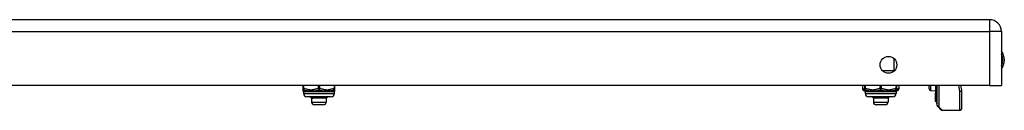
# Model space of a CAD drawing. Header units: inches. Extents: x 4 to 120, y 7 to 65.
# Tile 125 of 149: x 15.87 to 27.85, y 58.22 to 59.32. Entities that reach past the tile are written whole.
import ezdxf

# ---------------------------------------------------------------- set-up
doc = ezdxf.new("R2010")
doc.units = ezdxf.units.IN
doc.header["$MEASUREMENT"] = 0
doc.layers.add('Visible Edges(ANSI)', color=7, linetype='Continuous', lineweight=25)
doc.layers.add('Visible Tangent Edges(ANSI)', color=7, linetype='Continuous', lineweight=25)

msp = doc.modelspace()

# ---------------------------------------------------------------- linework, layer by layer
at = {"layer": 'Visible Edges(ANSI)'}
for p, q in [((27.666, 59.323), (4.04, 59.323)), ((27.812, 59.177), (27.812, 58.523)), ((27.666, 58.523), (4.04, 58.523)), ((19.315, 58.523), (19.315, 58.481)), ((19.315, 58.481), (19.315, 58.466)), ((19.705, 58.481), (19.705, 58.523)), ((19.705, 58.466), (19.705, 58.481)), ((26.121, 58.523), (26.121, 58.481)), ((26.148, 58.523), (26.148, 58.481)), ((26.148, 58.481), (26.148, 58.466)), ((26.538, 58.481), (26.538, 58.523)), ((26.538, 58.466), (26.538, 58.481)), ((26.565, 58.523), (26.565, 58.481)), ((26.931, 58.479), (26.931, 58.523)), ((26.95, 58.459), (27.009, 58.456)), ((27.009, 58.523), (27.009, 58.432)), ((27.027, 58.394), (27.027, 58.523)), ((27.031, 58.278), (27.031, 58.523)), ((27.314, 58.523), (27.325, 58.466)), ((27.326, 58.462), (27.326, 58.238)), ((27.666, 58.523), (27.812, 58.523)), ((19.323, 58.442), (19.323, 58.422)), ((19.658, 58.383), (19.362, 58.383)), ((19.421, 58.365), (19.403, 58.383)), ((19.429, 58.365), (19.421, 58.365)), ((19.421, 58.365), (19.421, 58.317)), ((19.501, 58.365), (19.429, 58.365)), ((19.582, 58.365), (19.501, 58.365)), ((19.599, 58.365), (19.582, 58.365)), ((19.599, 58.365), (19.608, 58.374)), ((19.599, 58.365), (19.599, 58.317)), ((19.608, 58.374), (19.617, 58.383)), ((19.697, 58.442), (19.697, 58.422)), ((26.156, 58.442), (26.156, 58.422)), ((26.491, 58.383), (26.195, 58.383)), ((26.254, 58.365), (26.236, 58.383)), ((26.262, 58.365), (26.254, 58.365)), ((26.254, 58.365), (26.254, 58.317)), ((26.334, 58.365), (26.262, 58.365)), ((26.415, 58.365), (26.334, 58.365)), ((26.432, 58.365), (26.415, 58.365)), ((26.432, 58.365), (26.441, 58.374)), ((26.432, 58.365), (26.432, 58.317)), ((26.441, 58.374), (26.45, 58.383)), ((26.53, 58.442), (26.53, 58.422)), ((27.009, 58.432), (27.009, 58.431)), ((27.009, 58.414), (27.009, 58.431)), ((27.009, 58.414), (27.009, 58.411)), ((27.009, 58.411), (27.009, 58.41)), ((27.009, 58.41), (27.009, 58.331)), ((27.009, 58.331), (27.009, 58.324)), ((27.017, 58.326), (27.01, 58.324)), ((27.027, 58.394), (27.027, 58.31)), ((19.567, 58.286), (19.453, 58.286)), ((26.4, 58.286), (26.286, 58.286)), ((27.027, 58.303), (27.027, 58.31)), ((27.076, 58.224), (27.036, 58.264)), ((27.09, 58.219), (27.306, 58.219))]:
    msp.add_line(p, q, dxfattribs=at)
at = {"layer": 'Visible Edges(ANSI)', "flags": 128}
for points in [[(19.423, 58.366), (19.422, 58.367), (19.421, 58.367), (19.421, 58.368), (19.42, 58.369), (19.419, 58.37), (19.419, 58.37), (19.418, 58.371), (19.417, 58.372), (19.417, 58.372), (19.416, 58.373), (19.415, 58.374), (19.414, 58.375), (19.414, 58.375), (19.413, 58.376), (19.412, 58.377), (19.412, 58.377), (19.411, 58.378), (19.41, 58.379), (19.41, 58.38), (19.409, 58.38), (19.408, 58.381), (19.408, 58.382), (19.407, 58.382), (19.406, 58.383)], [(19.418, 58.383), (19.419, 58.382), (19.42, 58.382), (19.42, 58.381), (19.421, 58.38), (19.422, 58.38), (19.423, 58.379), (19.423, 58.378), (19.424, 58.377), (19.425, 58.377), (19.425, 58.376), (19.426, 58.375), (19.427, 58.375), (19.428, 58.374), (19.428, 58.373), (19.429, 58.372), (19.43, 58.372), (19.43, 58.371), (19.431, 58.37), (19.432, 58.37), (19.433, 58.369), (19.433, 58.368), (19.434, 58.367), (19.435, 58.367), (19.435, 58.366)], [(19.423, 58.366), (19.423, 58.366), (19.423, 58.367), (19.423, 58.368), (19.423, 58.368), (19.423, 58.369), (19.423, 58.369), (19.423, 58.37), (19.423, 58.37), (19.423, 58.371), (19.423, 58.371), (19.423, 58.372), (19.422, 58.373), (19.422, 58.373), (19.422, 58.374), (19.422, 58.374), (19.422, 58.375), (19.422, 58.375), (19.422, 58.376), (19.422, 58.376), (19.422, 58.377), (19.422, 58.377), (19.422, 58.378), (19.422, 58.379), (19.422, 58.379)], [(19.429, 58.365), (19.429, 58.365), (19.429, 58.365), (19.428, 58.365), (19.428, 58.365), (19.428, 58.365), (19.427, 58.365), (19.427, 58.365), (19.427, 58.365), (19.427, 58.365), (19.426, 58.365), (19.426, 58.365), (19.426, 58.365), (19.426, 58.365), (19.425, 58.365), (19.425, 58.365), (19.425, 58.365), (19.425, 58.365), (19.424, 58.365), (19.424, 58.365), (19.424, 58.366), (19.423, 58.366), (19.423, 58.366), (19.423, 58.366), (19.423, 58.366)], [(19.435, 58.366), (19.435, 58.366), (19.435, 58.366), (19.435, 58.366), (19.434, 58.366), (19.434, 58.365), (19.434, 58.365), (19.434, 58.365), (19.433, 58.365), (19.433, 58.365), (19.433, 58.365), (19.433, 58.365), (19.432, 58.365), (19.432, 58.365), (19.432, 58.365), (19.432, 58.365), (19.431, 58.365), (19.431, 58.365), (19.431, 58.365), (19.43, 58.365), (19.43, 58.365), (19.43, 58.365), (19.43, 58.365), (19.429, 58.365), (19.429, 58.365)], [(19.485, 58.366), (19.485, 58.367), (19.485, 58.367), (19.484, 58.368), (19.484, 58.369), (19.484, 58.37), (19.484, 58.37), (19.484, 58.371), (19.484, 58.372), (19.483, 58.372), (19.483, 58.373), (19.483, 58.374), (19.483, 58.375), (19.483, 58.375), (19.483, 58.376), (19.482, 58.377), (19.482, 58.377), (19.482, 58.378), (19.482, 58.379), (19.482, 58.38), (19.482, 58.38), (19.481, 58.381), (19.481, 58.382), (19.481, 58.382), (19.481, 58.383)], [(19.485, 58.366), (19.485, 58.367), (19.485, 58.367), (19.485, 58.368), (19.485, 58.369), (19.485, 58.37), (19.484, 58.37), (19.484, 58.371), (19.484, 58.372), (19.484, 58.372), (19.484, 58.373), (19.484, 58.374), (19.484, 58.375), (19.484, 58.375), (19.484, 58.376), (19.484, 58.377), (19.484, 58.377), (19.484, 58.378), (19.483, 58.379), (19.483, 58.38), (19.483, 58.38), (19.483, 58.381), (19.483, 58.382), (19.483, 58.382), (19.483, 58.383)], [(19.501, 58.365), (19.5, 58.365), (19.499, 58.365), (19.499, 58.365), (19.498, 58.365), (19.497, 58.365), (19.497, 58.365), (19.496, 58.365), (19.495, 58.365), (19.495, 58.365), (19.494, 58.365), (19.494, 58.365), (19.493, 58.365), (19.492, 58.365), (19.492, 58.365), (19.491, 58.365), (19.49, 58.365), (19.49, 58.365), (19.489, 58.365), (19.488, 58.365), (19.488, 58.366), (19.487, 58.366), (19.486, 58.366), (19.486, 58.366), (19.485, 58.366)], [(19.516, 58.366), (19.516, 58.366), (19.515, 58.366), (19.514, 58.366), (19.514, 58.366), (19.513, 58.365), (19.512, 58.365), (19.512, 58.365), (19.511, 58.365), (19.51, 58.365), (19.51, 58.365), (19.509, 58.365), (19.509, 58.365), (19.508, 58.365), (19.507, 58.365), (19.507, 58.365), (19.506, 58.365), (19.505, 58.365), (19.505, 58.365), (19.504, 58.365), (19.503, 58.365), (19.503, 58.365), (19.502, 58.365), (19.501, 58.365), (19.501, 58.365)], [(19.512, 58.383), (19.512, 58.382), (19.512, 58.382), (19.513, 58.381), (19.513, 58.38), (19.513, 58.38), (19.513, 58.379), (19.513, 58.378), (19.514, 58.377), (19.514, 58.377), (19.514, 58.376), (19.514, 58.375), (19.514, 58.375), (19.514, 58.374), (19.515, 58.373), (19.515, 58.372), (19.515, 58.372), (19.515, 58.371), (19.515, 58.37), (19.515, 58.37), (19.516, 58.369), (19.516, 58.368), (19.516, 58.367), (19.516, 58.367), (19.516, 58.366)], [(19.572, 58.366), (19.573, 58.367), (19.573, 58.367), (19.574, 58.368), (19.574, 58.369), (19.575, 58.37), (19.575, 58.37), (19.576, 58.371), (19.576, 58.372), (19.577, 58.372), (19.578, 58.373), (19.578, 58.374), (19.579, 58.375), (19.579, 58.375), (19.58, 58.376), (19.58, 58.377), (19.581, 58.377), (19.581, 58.378), (19.582, 58.379), (19.582, 58.38), (19.583, 58.38), (19.583, 58.381), (19.584, 58.382), (19.584, 58.382), (19.585, 58.383)], [(19.582, 58.365), (19.581, 58.365), (19.581, 58.365), (19.581, 58.365), (19.58, 58.365), (19.58, 58.365), (19.579, 58.365), (19.579, 58.365), (19.579, 58.365), (19.578, 58.365), (19.578, 58.365), (19.577, 58.365), (19.577, 58.365), (19.577, 58.365), (19.576, 58.365), (19.576, 58.365), (19.575, 58.365), (19.575, 58.365), (19.575, 58.365), (19.574, 58.365), (19.574, 58.366), (19.574, 58.366), (19.573, 58.366), (19.573, 58.366), (19.572, 58.366)], [(19.591, 58.366), (19.591, 58.366), (19.59, 58.366), (19.59, 58.366), (19.589, 58.366), (19.589, 58.365), (19.589, 58.365), (19.588, 58.365), (19.588, 58.365), (19.587, 58.365), (19.587, 58.365), (19.587, 58.365), (19.586, 58.365), (19.586, 58.365), (19.586, 58.365), (19.585, 58.365), (19.585, 58.365), (19.584, 58.365), (19.584, 58.365), (19.584, 58.365), (19.583, 58.365), (19.583, 58.365), (19.582, 58.365), (19.582, 58.365), (19.582, 58.365)], [(19.591, 58.366), (19.591, 58.367), (19.591, 58.367), (19.591, 58.368), (19.591, 58.369), (19.591, 58.37), (19.591, 58.37), (19.591, 58.371), (19.591, 58.372), (19.591, 58.372), (19.591, 58.373), (19.59, 58.374), (19.59, 58.375), (19.59, 58.375), (19.59, 58.376), (19.59, 58.377), (19.59, 58.377), (19.59, 58.378), (19.59, 58.379), (19.59, 58.38), (19.59, 58.38), (19.59, 58.381), (19.59, 58.382), (19.59, 58.382), (19.59, 58.383)], [(19.604, 58.383), (19.603, 58.382), (19.603, 58.382), (19.602, 58.381), (19.602, 58.38), (19.601, 58.38), (19.601, 58.379), (19.6, 58.378), (19.6, 58.377), (19.599, 58.377), (19.598, 58.376), (19.598, 58.375), (19.597, 58.375), (19.597, 58.374), (19.596, 58.373), (19.596, 58.372), (19.595, 58.372), (19.595, 58.371), (19.594, 58.37), (19.594, 58.37), (19.593, 58.369), (19.593, 58.368), (19.592, 58.367), (19.591, 58.367), (19.591, 58.366)], [(26.256, 58.366), (26.255, 58.367), (26.254, 58.367), (26.254, 58.368), (26.253, 58.369), (26.252, 58.37), (26.252, 58.37), (26.251, 58.371), (26.25, 58.372), (26.25, 58.372), (26.249, 58.373), (26.248, 58.374), (26.247, 58.375), (26.247, 58.375), (26.246, 58.376), (26.245, 58.377), (26.245, 58.377), (26.244, 58.378), (26.243, 58.379), (26.243, 58.38), (26.242, 58.38), (26.241, 58.381), (26.241, 58.382), (26.24, 58.382), (26.239, 58.383)], [(26.251, 58.383), (26.252, 58.382), (26.253, 58.382), (26.253, 58.381), (26.254, 58.38), (26.255, 58.38), (26.256, 58.379), (26.256, 58.378), (26.257, 58.377), (26.258, 58.377), (26.258, 58.376), (26.259, 58.375), (26.26, 58.375), (26.261, 58.374), (26.261, 58.373), (26.262, 58.372), (26.263, 58.372), (26.263, 58.371), (26.264, 58.37), (26.265, 58.37), (26.266, 58.369), (26.266, 58.368), (26.267, 58.367), (26.268, 58.367), (26.268, 58.366)], [(26.256, 58.366), (26.256, 58.366), (26.256, 58.367), (26.256, 58.368), (26.256, 58.368), (26.256, 58.369), (26.256, 58.369), (26.256, 58.37), (26.256, 58.37), (26.256, 58.371), (26.256, 58.371), (26.256, 58.372), (26.255, 58.373), (26.255, 58.373), (26.255, 58.374), (26.255, 58.374), (26.255, 58.375), (26.255, 58.375), (26.255, 58.376), (26.255, 58.376), (26.255, 58.377), (26.255, 58.377), (26.255, 58.378), (26.255, 58.379), (26.255, 58.379)], [(26.262, 58.365), (26.262, 58.365), (26.262, 58.365), (26.261, 58.365), (26.261, 58.365), (26.261, 58.365), (26.26, 58.365), (26.26, 58.365), (26.26, 58.365), (26.26, 58.365), (26.259, 58.365), (26.259, 58.365), (26.259, 58.365), (26.259, 58.365), (26.258, 58.365), (26.258, 58.365), (26.258, 58.365), (26.258, 58.365), (26.257, 58.365), (26.257, 58.365), (26.257, 58.366), (26.256, 58.366), (26.256, 58.366), (26.256, 58.366), (26.256, 58.366)], [(26.268, 58.366), (26.268, 58.366), (26.268, 58.366), (26.268, 58.366), (26.267, 58.366), (26.267, 58.365), (26.267, 58.365), (26.267, 58.365), (26.266, 58.365), (26.266, 58.365), (26.266, 58.365), (26.266, 58.365), (26.265, 58.365), (26.265, 58.365), (26.265, 58.365), (26.265, 58.365), (26.264, 58.365), (26.264, 58.365), (26.264, 58.365), (26.263, 58.365), (26.263, 58.365), (26.263, 58.365), (26.263, 58.365), (26.262, 58.365), (26.262, 58.365)], [(26.318, 58.366), (26.318, 58.367), (26.318, 58.367), (26.317, 58.368), (26.317, 58.369), (26.317, 58.37), (26.317, 58.37), (26.317, 58.371), (26.317, 58.372), (26.316, 58.372), (26.316, 58.373), (26.316, 58.374), (26.316, 58.375), (26.316, 58.375), (26.316, 58.376), (26.315, 58.377), (26.315, 58.377), (26.315, 58.378), (26.315, 58.379), (26.315, 58.38), (26.315, 58.38), (26.314, 58.381), (26.314, 58.382), (26.314, 58.382), (26.314, 58.383)], [(26.318, 58.366), (26.318, 58.367), (26.318, 58.367), (26.318, 58.368), (26.318, 58.369), (26.318, 58.37), (26.317, 58.37), (26.317, 58.371), (26.317, 58.372), (26.317, 58.372), (26.317, 58.373), (26.317, 58.374), (26.317, 58.375), (26.317, 58.375), (26.317, 58.376), (26.317, 58.377), (26.317, 58.377), (26.317, 58.378), (26.316, 58.379), (26.316, 58.38), (26.316, 58.38), (26.316, 58.381), (26.316, 58.382), (26.316, 58.382), (26.316, 58.383)], [(26.334, 58.365), (26.333, 58.365), (26.332, 58.365), (26.332, 58.365), (26.331, 58.365), (26.33, 58.365), (26.33, 58.365), (26.329, 58.365), (26.328, 58.365), (26.328, 58.365), (26.327, 58.365), (26.327, 58.365), (26.326, 58.365), (26.325, 58.365), (26.325, 58.365), (26.324, 58.365), (26.323, 58.365), (26.323, 58.365), (26.322, 58.365), (26.321, 58.365), (26.321, 58.366), (26.32, 58.366), (26.319, 58.366), (26.319, 58.366), (26.318, 58.366)], [(26.349, 58.366), (26.349, 58.366), (26.348, 58.366), (26.347, 58.366), (26.347, 58.366), (26.346, 58.365), (26.345, 58.365), (26.345, 58.365), (26.344, 58.365), (26.343, 58.365), (26.343, 58.365), (26.342, 58.365), (26.342, 58.365), (26.341, 58.365), (26.34, 58.365), (26.34, 58.365), (26.339, 58.365), (26.338, 58.365), (26.338, 58.365), (26.337, 58.365), (26.336, 58.365), (26.336, 58.365), (26.335, 58.365), (26.334, 58.365), (26.334, 58.365)], [(26.345, 58.383), (26.345, 58.382), (26.345, 58.382), (26.346, 58.381), (26.346, 58.38), (26.346, 58.38), (26.346, 58.379), (26.346, 58.378), (26.347, 58.377), (26.347, 58.377), (26.347, 58.376), (26.347, 58.375), (26.347, 58.375), (26.347, 58.374), (26.348, 58.373), (26.348, 58.372), (26.348, 58.372), (26.348, 58.371), (26.348, 58.37), (26.348, 58.37), (26.349, 58.369), (26.349, 58.368), (26.349, 58.367), (26.349, 58.367), (26.349, 58.366)], [(26.405, 58.366), (26.406, 58.367), (26.406, 58.367), (26.407, 58.368), (26.407, 58.369), (26.408, 58.37), (26.408, 58.37), (26.409, 58.371), (26.409, 58.372), (26.41, 58.372), (26.411, 58.373), (26.411, 58.374), (26.412, 58.375), (26.412, 58.375), (26.413, 58.376), (26.413, 58.377), (26.414, 58.377), (26.414, 58.378), (26.415, 58.379), (26.415, 58.38), (26.416, 58.38), (26.416, 58.381), (26.417, 58.382), (26.417, 58.382), (26.418, 58.383)], [(26.415, 58.365), (26.414, 58.365), (26.414, 58.365), (26.414, 58.365), (26.413, 58.365), (26.413, 58.365), (26.412, 58.365), (26.412, 58.365), (26.412, 58.365), (26.411, 58.365), (26.411, 58.365), (26.41, 58.365), (26.41, 58.365), (26.41, 58.365), (26.409, 58.365), (26.409, 58.365), (26.408, 58.365), (26.408, 58.365), (26.408, 58.365), (26.407, 58.365), (26.407, 58.366), (26.407, 58.366), (26.406, 58.366), (26.406, 58.366), (26.405, 58.366)], [(26.424, 58.366), (26.424, 58.366), (26.423, 58.366), (26.423, 58.366), (26.422, 58.366), (26.422, 58.365), (26.422, 58.365), (26.421, 58.365), (26.421, 58.365), (26.42, 58.365), (26.42, 58.365), (26.42, 58.365), (26.419, 58.365), (26.419, 58.365), (26.419, 58.365), (26.418, 58.365), (26.418, 58.365), (26.417, 58.365), (26.417, 58.365), (26.417, 58.365), (26.416, 58.365), (26.416, 58.365), (26.415, 58.365), (26.415, 58.365), (26.415, 58.365)], [(26.424, 58.366), (26.424, 58.367), (26.424, 58.367), (26.424, 58.368), (26.424, 58.369), (26.424, 58.37), (26.424, 58.37), (26.424, 58.371), (26.424, 58.372), (26.424, 58.372), (26.424, 58.373), (26.423, 58.374), (26.423, 58.375), (26.423, 58.375), (26.423, 58.376), (26.423, 58.377), (26.423, 58.377), (26.423, 58.378), (26.423, 58.379), (26.423, 58.38), (26.423, 58.38), (26.423, 58.381), (26.423, 58.382), (26.423, 58.382), (26.423, 58.383)], [(26.437, 58.383), (26.436, 58.382), (26.436, 58.382), (26.435, 58.381), (26.435, 58.38), (26.434, 58.38), (26.434, 58.379), (26.433, 58.378), (26.433, 58.377), (26.432, 58.377), (26.431, 58.376), (26.431, 58.375), (26.43, 58.375), (26.43, 58.374), (26.429, 58.373), (26.429, 58.372), (26.428, 58.372), (26.428, 58.371), (26.427, 58.37), (26.427, 58.37), (26.426, 58.369), (26.426, 58.368), (26.425, 58.367), (26.424, 58.367), (26.424, 58.366)]]:
    msp.add_lwpolyline(points, dxfattribs=at)
at = {"layer": 'Visible Edges(ANSI)'}
msp.add_circle((26.437, 58.773), 0.102, dxfattribs=at)
for centre, radius, start, end in [((27.666, 59.177), 0.146, 0, 90), ((27.659, 58.831), 0.188, 324.6864, 35.3136), ((19.335, 58.466), 0.0197, 180, 216.8699), ((19.303, 58.442), 0.0197, 0, 36.8699), ((19.717, 58.442), 0.0197, 143.1301, 180), ((19.685, 58.466), 0.0197, 323.1301, 0), ((26.141, 58.481), 0.0197, 180, 263.5934), ((26.136, 58.442), 0.0197, 36.8699, 83.5934), ((26.168, 58.466), 0.0197, 180, 216.8699), ((26.136, 58.442), 0.0197, 0, 36.8699), ((26.55, 58.442), 0.0197, 143.1301, 180), ((26.518, 58.466), 0.0197, 323.1301, 0), ((26.55, 58.442), 0.0197, 96.4066, 143.1301), ((26.545, 58.481), 0.0197, 276.4066, 0), ((26.951, 58.479), 0.02, 180, 267.5), ((27.306, 58.462), 0.0197, 0, 10.9409), ((19.362, 58.422), 0.0394, 180, 270), ((19.658, 58.422), 0.0394, 270, 0), ((26.195, 58.422), 0.0394, 180, 270), ((26.491, 58.422), 0.0394, 270, 0), ((27.019, 58.319), 0.00787, 0, 110), ((19.453, 58.317), 0.0315, 180, 270), ((19.567, 58.317), 0.0315, 270, 0), ((26.286, 58.317), 0.0315, 180, 270), ((26.4, 58.317), 0.0315, 270, 0), ((27.01, 58.324), 0.000394, 180, 290), ((27.031, 58.303), 0.00394, 180, 259.9795), ((27.05, 58.278), 0.0197, 180, 225), ((27.09, 58.238), 0.0197, 225, 270), ((27.306, 58.238), 0.0197, 270, 0)]:
    msp.add_arc(centre, radius, start, end, dxfattribs=at)
at = {"layer": 'Visible Tangent Edges(ANSI)'}
for p, q in [((27.666, 59.323), (27.666, 59.177)), ((4.04, 59.177), (27.666, 59.177)), ((27.812, 59.177), (27.666, 59.177)), ((27.666, 59.177), (27.666, 58.523)), ((26.507, 58.705), (26.507, 58.847)), ((26.361, 58.705), (26.507, 58.705)), ((26.507, 58.705), (26.507, 58.7)), ((26.513, 58.705), (26.507, 58.705)), ((19.315, 58.481), (19.325, 58.481)), ((19.325, 58.481), (19.325, 58.523)), ((19.5, 58.523), (19.5, 58.481)), ((19.5, 58.481), (19.52, 58.481)), ((19.52, 58.481), (19.52, 58.523)), ((19.695, 58.523), (19.695, 58.481)), ((19.695, 58.481), (19.705, 58.481)), ((26.121, 58.481), (26.124, 58.481)), ((26.124, 58.481), (26.124, 58.523)), ((26.148, 58.481), (26.158, 58.481)), ((26.158, 58.481), (26.158, 58.523)), ((26.333, 58.523), (26.333, 58.481)), ((26.333, 58.481), (26.353, 58.481)), ((26.353, 58.481), (26.353, 58.523)), ((26.528, 58.523), (26.528, 58.481)), ((26.528, 58.481), (26.538, 58.481)), ((26.562, 58.523), (26.562, 58.481)), ((26.562, 58.481), (26.565, 58.481)), ((26.95, 58.523), (26.95, 58.459)), ((27.01, 58.523), (27.01, 58.432)), ((27.017, 58.416), (27.017, 58.523)), ((27.05, 58.523), (27.05, 58.26)), ((27.306, 58.452), (27.293, 58.523)), ((27.306, 58.219), (27.306, 58.452)), ((19.697, 58.442), (19.323, 58.442)), ((19.323, 58.422), (19.697, 58.422)), ((26.53, 58.442), (26.156, 58.442)), ((26.156, 58.422), (26.53, 58.422)), ((27.01, 58.431), (27.01, 58.414)), ((27.01, 58.414), (27.017, 58.416)), ((27.01, 58.411), (27.01, 58.414)), ((27.01, 58.331), (27.01, 58.409)), ((27.01, 58.331), (27.017, 58.333)), ((27.01, 58.331), (27.01, 58.324)), ((27.017, 58.416), (27.017, 58.333)), ((27.017, 58.326), (27.017, 58.333)), ((19.421, 58.317), (19.599, 58.317)), ((26.254, 58.317), (26.432, 58.317)), ((27.05, 58.26), (27.09, 58.219))]:
    msp.add_line(p, q, dxfattribs=at)
at = {"layer": 'Visible Tangent Edges(ANSI)', "flags": 128}
for points in [[(19.319, 58.454), (19.319, 58.454), (19.319, 58.454), (19.319, 58.454), (19.32, 58.455), (19.32, 58.455), (19.32, 58.455), (19.321, 58.455), (19.321, 58.456), (19.321, 58.456), (19.322, 58.457), (19.323, 58.457), (19.323, 58.458), (19.324, 58.458), (19.324, 58.459), (19.325, 58.459), (19.326, 58.459), (19.327, 58.46), (19.328, 58.46), (19.328, 58.461), (19.329, 58.461), (19.33, 58.461), (19.331, 58.461), (19.332, 58.462), (19.333, 58.462)], [(19.5, 58.481), (19.493, 58.481), (19.485, 58.48), (19.478, 58.478), (19.471, 58.477), (19.464, 58.475), (19.456, 58.473), (19.449, 58.471), (19.442, 58.47), (19.435, 58.468), (19.427, 58.467), (19.42, 58.466), (19.413, 58.466), (19.405, 58.466), (19.398, 58.467), (19.391, 58.468), (19.383, 58.47), (19.376, 58.471), (19.369, 58.473), (19.362, 58.475), (19.354, 58.477), (19.347, 58.478), (19.34, 58.48), (19.332, 58.481), (19.325, 58.481)], [(19.333, 58.462), (19.339, 58.461), (19.344, 58.461), (19.351, 58.46), (19.357, 58.459), (19.363, 58.459), (19.37, 58.458), (19.377, 58.457), (19.384, 58.456), (19.391, 58.455), (19.399, 58.455), (19.407, 58.454), (19.415, 58.454), (19.423, 58.454), (19.431, 58.455), (19.439, 58.455), (19.447, 58.456), (19.455, 58.457), (19.463, 58.458), (19.471, 58.459), (19.479, 58.459), (19.487, 58.46), (19.495, 58.461), (19.503, 58.461), (19.51, 58.462)], [(19.51, 58.462), (19.518, 58.461), (19.525, 58.461), (19.533, 58.46), (19.541, 58.459), (19.549, 58.459), (19.557, 58.458), (19.565, 58.457), (19.573, 58.456), (19.581, 58.455), (19.589, 58.455), (19.597, 58.454), (19.606, 58.454), (19.614, 58.454), (19.621, 58.455), (19.629, 58.455), (19.636, 58.456), (19.643, 58.457), (19.65, 58.458), (19.657, 58.459), (19.663, 58.459), (19.67, 58.46), (19.676, 58.461), (19.681, 58.461), (19.687, 58.462)], [(19.695, 58.481), (19.688, 58.481), (19.68, 58.48), (19.673, 58.478), (19.666, 58.477), (19.659, 58.475), (19.651, 58.473), (19.644, 58.471), (19.637, 58.47), (19.63, 58.468), (19.622, 58.467), (19.615, 58.466), (19.608, 58.466), (19.6, 58.466), (19.593, 58.467), (19.585, 58.468), (19.578, 58.47), (19.571, 58.471), (19.564, 58.473), (19.556, 58.475), (19.549, 58.477), (19.542, 58.478), (19.535, 58.48), (19.527, 58.481), (19.52, 58.481)], [(19.687, 58.462), (19.688, 58.462), (19.689, 58.461), (19.69, 58.461), (19.691, 58.461), (19.692, 58.461), (19.693, 58.46), (19.693, 58.46), (19.694, 58.459), (19.695, 58.459), (19.696, 58.459), (19.696, 58.458), (19.697, 58.458), (19.698, 58.457), (19.698, 58.457), (19.699, 58.456), (19.699, 58.456), (19.7, 58.455), (19.7, 58.455), (19.7, 58.455), (19.701, 58.455), (19.701, 58.454), (19.701, 58.454), (19.701, 58.454), (19.701, 58.454)], [(26.148, 58.473), (26.147, 58.474), (26.146, 58.474), (26.145, 58.475), (26.144, 58.475), (26.143, 58.476), (26.142, 58.476), (26.141, 58.476), (26.14, 58.477), (26.139, 58.477), (26.138, 58.478), (26.137, 58.478), (26.136, 58.478), (26.135, 58.479), (26.134, 58.479), (26.133, 58.479), (26.132, 58.48), (26.131, 58.48), (26.13, 58.48), (26.129, 58.48), (26.128, 58.481), (26.127, 58.481), (26.126, 58.481), (26.125, 58.481), (26.124, 58.481)], [(26.139, 58.462), (26.139, 58.462), (26.139, 58.462), (26.14, 58.462), (26.14, 58.462), (26.141, 58.461), (26.141, 58.461), (26.141, 58.461), (26.142, 58.461), (26.142, 58.461), (26.143, 58.461), (26.143, 58.461), (26.144, 58.461), (26.144, 58.461), (26.144, 58.461), (26.145, 58.46), (26.145, 58.46), (26.146, 58.46), (26.146, 58.46), (26.147, 58.46), (26.147, 58.46), (26.148, 58.46), (26.148, 58.459), (26.149, 58.459), (26.149, 58.459)], [(26.152, 58.454), (26.152, 58.454), (26.152, 58.454), (26.152, 58.454), (26.153, 58.455), (26.153, 58.455), (26.153, 58.455), (26.154, 58.455), (26.154, 58.456), (26.154, 58.456), (26.155, 58.457), (26.156, 58.457), (26.156, 58.458), (26.157, 58.458), (26.157, 58.459), (26.158, 58.459), (26.159, 58.459), (26.16, 58.46), (26.161, 58.46), (26.161, 58.461), (26.162, 58.461), (26.163, 58.461), (26.164, 58.461), (26.165, 58.462), (26.166, 58.462)], [(26.333, 58.481), (26.326, 58.481), (26.318, 58.48), (26.311, 58.478), (26.304, 58.477), (26.297, 58.475), (26.289, 58.473), (26.282, 58.471), (26.275, 58.47), (26.268, 58.468), (26.26, 58.467), (26.253, 58.466), (26.246, 58.466), (26.238, 58.466), (26.231, 58.467), (26.224, 58.468), (26.216, 58.47), (26.209, 58.471), (26.202, 58.473), (26.195, 58.475), (26.187, 58.477), (26.18, 58.478), (26.173, 58.48), (26.165, 58.481), (26.158, 58.481)], [(26.166, 58.462), (26.172, 58.461), (26.177, 58.461), (26.184, 58.46), (26.19, 58.459), (26.196, 58.459), (26.203, 58.458), (26.21, 58.457), (26.217, 58.456), (26.224, 58.455), (26.232, 58.455), (26.24, 58.454), (26.248, 58.454), (26.256, 58.454), (26.264, 58.455), (26.272, 58.455), (26.28, 58.456), (26.288, 58.457), (26.296, 58.458), (26.304, 58.459), (26.312, 58.459), (26.32, 58.46), (26.328, 58.461), (26.336, 58.461), (26.343, 58.462)], [(26.343, 58.462), (26.351, 58.461), (26.358, 58.461), (26.366, 58.46), (26.374, 58.459), (26.382, 58.459), (26.39, 58.458), (26.398, 58.457), (26.406, 58.456), (26.414, 58.455), (26.422, 58.455), (26.43, 58.454), (26.439, 58.454), (26.447, 58.454), (26.454, 58.455), (26.462, 58.455), (26.469, 58.456), (26.476, 58.457), (26.483, 58.458), (26.49, 58.459), (26.496, 58.459), (26.503, 58.46), (26.509, 58.461), (26.514, 58.461), (26.52, 58.462)], [(26.528, 58.481), (26.521, 58.481), (26.513, 58.48), (26.506, 58.478), (26.499, 58.477), (26.492, 58.475), (26.484, 58.473), (26.477, 58.471), (26.47, 58.47), (26.463, 58.468), (26.455, 58.467), (26.448, 58.466), (26.441, 58.466), (26.433, 58.466), (26.426, 58.467), (26.418, 58.468), (26.411, 58.47), (26.404, 58.471), (26.397, 58.473), (26.389, 58.475), (26.382, 58.477), (26.375, 58.478), (26.368, 58.48), (26.36, 58.481), (26.353, 58.481)], [(26.52, 58.462), (26.521, 58.462), (26.522, 58.461), (26.523, 58.461), (26.524, 58.461), (26.525, 58.461), (26.526, 58.46), (26.526, 58.46), (26.527, 58.459), (26.528, 58.459), (26.529, 58.459), (26.529, 58.458), (26.53, 58.458), (26.531, 58.457), (26.531, 58.457), (26.532, 58.456), (26.532, 58.456), (26.533, 58.455), (26.533, 58.455), (26.533, 58.455), (26.534, 58.455), (26.534, 58.454), (26.534, 58.454), (26.534, 58.454), (26.534, 58.454)], [(26.537, 58.459), (26.537, 58.459), (26.538, 58.459), (26.538, 58.46), (26.539, 58.46), (26.539, 58.46), (26.54, 58.46), (26.54, 58.46), (26.541, 58.46), (26.541, 58.46), (26.542, 58.461), (26.542, 58.461), (26.543, 58.461), (26.543, 58.461), (26.543, 58.461), (26.544, 58.461), (26.544, 58.461), (26.545, 58.461), (26.545, 58.461), (26.546, 58.461), (26.546, 58.462), (26.546, 58.462), (26.547, 58.462), (26.547, 58.462), (26.548, 58.462)], [(26.562, 58.481), (26.561, 58.481), (26.56, 58.481), (26.559, 58.481), (26.558, 58.481), (26.557, 58.48), (26.556, 58.48), (26.555, 58.48), (26.554, 58.48), (26.553, 58.479), (26.552, 58.479), (26.551, 58.479), (26.55, 58.478), (26.549, 58.478), (26.548, 58.478), (26.547, 58.477), (26.546, 58.477), (26.545, 58.476), (26.544, 58.476), (26.543, 58.476), (26.542, 58.475), (26.541, 58.475), (26.54, 58.474), (26.539, 58.474), (26.538, 58.473)], [(27.01, 58.431), (27.01, 58.431), (27.01, 58.431), (27.01, 58.431), (27.01, 58.431), (27.01, 58.431), (27.01, 58.431), (27.01, 58.432), (27.01, 58.432), (27.009, 58.432), (27.009, 58.432), (27.009, 58.432), (27.009, 58.432), (27.009, 58.432), (27.009, 58.432), (27.009, 58.432), (27.009, 58.432), (27.009, 58.432), (27.009, 58.432), (27.009, 58.432), (27.009, 58.432), (27.009, 58.432), (27.009, 58.432), (27.009, 58.432), (27.009, 58.432)], [(27.009, 58.41), (27.009, 58.41), (27.009, 58.41), (27.009, 58.41), (27.009, 58.41), (27.009, 58.41), (27.009, 58.41), (27.009, 58.41), (27.009, 58.41), (27.009, 58.41), (27.009, 58.41), (27.009, 58.41), (27.009, 58.41), (27.009, 58.41), (27.009, 58.41), (27.01, 58.41), (27.01, 58.41), (27.01, 58.41), (27.01, 58.41), (27.01, 58.41), (27.01, 58.41), (27.01, 58.41), (27.01, 58.41), (27.01, 58.411), (27.01, 58.411)], [(27.01, 58.431), (27.01, 58.431), (27.01, 58.431), (27.01, 58.431), (27.01, 58.431), (27.01, 58.431), (27.01, 58.431), (27.01, 58.431), (27.01, 58.431), (27.01, 58.432), (27.01, 58.432), (27.01, 58.432), (27.01, 58.432), (27.01, 58.432), (27.01, 58.432), (27.01, 58.432), (27.01, 58.432), (27.01, 58.432), (27.01, 58.432), (27.01, 58.432), (27.01, 58.432), (27.01, 58.432), (27.01, 58.432), (27.01, 58.432), (27.01, 58.432)], [(27.01, 58.409), (27.01, 58.409), (27.01, 58.409), (27.01, 58.409), (27.01, 58.409), (27.01, 58.41), (27.01, 58.41), (27.01, 58.41), (27.01, 58.41), (27.01, 58.41), (27.01, 58.41), (27.01, 58.41), (27.01, 58.41), (27.01, 58.41), (27.01, 58.41), (27.01, 58.41), (27.01, 58.41), (27.01, 58.41), (27.01, 58.41), (27.01, 58.41), (27.01, 58.41), (27.01, 58.41), (27.01, 58.41), (27.01, 58.411), (27.01, 58.411)]]:
    msp.add_lwpolyline(points, dxfattribs=at)
at = {"layer": 'Visible Tangent Edges(ANSI)'}
msp.add_arc((27.659, 58.831), 0.168, 335.7439, 24.2561, dxfattribs=at)
for centre, major_axis, ratio, start_param, end_param in [((19.335, 58.481), (-0.0197, 0), 0.998428, 0, 1.474012), ((19.335, 58.481), (-0.0013, -0.0196), 0.499214, 4.74474, 6.218752), ((19.51, 58.481), (0.0013, -0.0196), 0.499214, 4.680038, 6.15405), ((19.51, 58.481), (-0.0013, -0.0196), 0.499214, 0.129136, 1.603148), ((19.685, 58.481), (0.0197, 0), 0.998428, 4.809173, 6.283185), ((19.685, 58.481), (0.0013, -0.0196), 0.499214, 0.064433, 1.538445), ((26.141, 58.481), (-0.0022, -0.0196), 0.864664, 4.809173, 6.283185), ((26.168, 58.481), (-0.0197, 0), 0.998428, 0, 1.474012), ((26.168, 58.481), (-0.0013, -0.0196), 0.499214, 4.74474, 6.218752), ((26.343, 58.481), (0.0013, -0.0196), 0.499214, 4.680038, 6.15405), ((26.343, 58.481), (-0.0013, -0.0196), 0.499214, 0.129136, 1.603148), ((26.518, 58.481), (0.0197, 0), 0.998428, 4.809173, 6.283185), ((26.518, 58.481), (0.0013, -0.0196), 0.499214, 0.064433, 1.538445), ((26.545, 58.481), (0.0022, -0.0196), 0.864664, 0, 1.474012), ((27.306, 58.462), (0.0193, 0.0037), 0.526442, 4.610972, 6.283185), ((27.306, 58.462), (0.0197, 0), 0.533433, 4.712389, 6.283185), ((27.01, 58.432), (-0.000394, 0), 0.836188, 0, 1.919862), ((27.01, 58.431), (-0.000197, 0), 0.839899, 0, 1.919862), ((27.01, 58.414), (-0.000197, 0), 0.969342, 0, 1.919862), ((27.01, 58.411), (-0.000197, 0), 0.969342, 0, 1.919862), ((27.01, 58.41), (-0.000394, 0), 0.969342, 0, 1.919862), ((27.01, 58.331), (-0.000394, 0), 0.969342, 0, 1.919862), ((27.019, 58.409), (0.00787, 0), 0.969342, 0, 1.919862), ((27.019, 58.326), (0.00787, 0), 0.969342, 0, 1.919862), ((27.031, 58.394), (-0.00394, 0), 0.969342, 0, 1.395906), ((27.031, 58.31), (-0.00394, 0), 0.969342, 0, 1.395906), ((27.05, 58.278), (-0.0197, 0), 0.91745, 0, 1.570796), ((27.05, 58.278), (-0.0139, -0.0139), 0.852462, 0, 0.864875)]:
    msp.add_ellipse(centre, major_axis=major_axis, ratio=ratio, start_param=start_param, end_param=end_param, dxfattribs=at)

doc.saveas('drawing.dxf')
